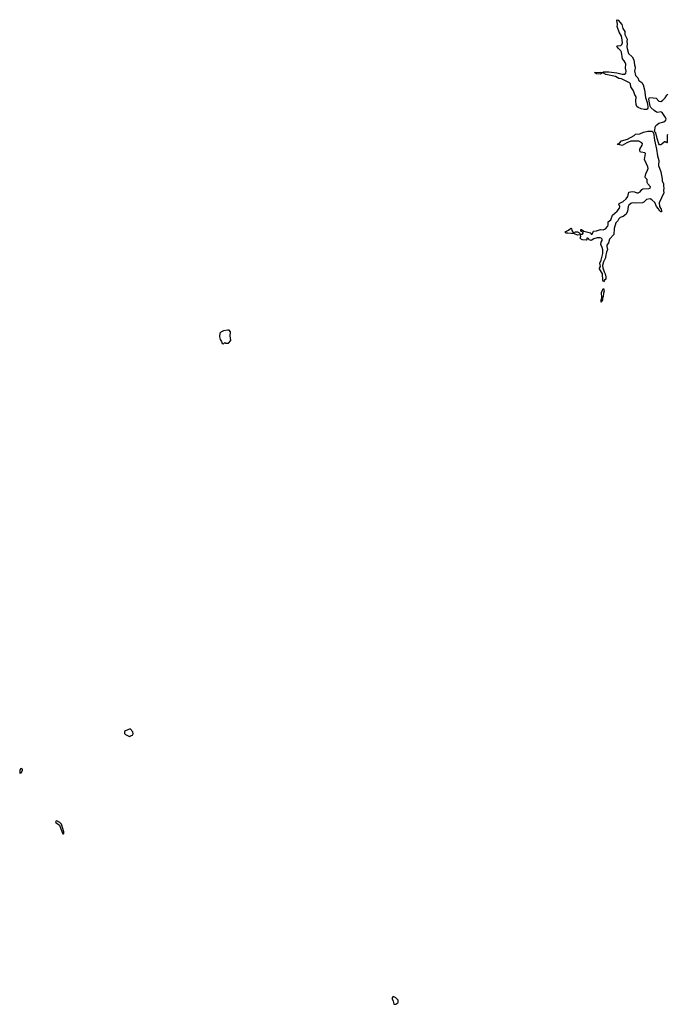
# Model space of a CAD drawing. Extents: x 2535812 to 2752880, y 540738 to 728399.
# Tile 36 of 213: x 2585670 to 2596545, y 582528 to 599061. Entities that reach past the tile are written whole.
import ezdxf

# ---------------------------------------------------------------- set-up
doc = ezdxf.new("R2010")
doc.units = 0

msp = doc.modelspace()

# ---------------------------------------------------------------- linework, layer by layer
at = {"layer": '0CON20XD'}
for points in [[(2596158, 597552), (2596104, 597565), (2596055, 597585), (2596032, 597605), (2596019, 597635), (2596014, 597695), (2596021, 597765), (2596001, 597801), (2595979, 597869), (2595935, 597932), (2595925, 597985), (2595911, 598001), (2595776, 598066), (2595733, 598075), (2595675, 598108), (2595515, 598141), (2595472, 598162), (2595458, 598175), (2595475, 598185), (2595565, 598185), (2595695, 598170), (2595785, 598145), (2595825, 598146), (2595846, 598164), (2595854, 598195), (2595842, 598245), (2595849, 598315), (2595838, 598345), (2595820, 598370), (2595793, 598405), (2595776, 598515), (2595767, 598537), (2595719, 598585), (2595699, 598615), (2595706, 598624), (2595765, 598626), (2595783, 598647), (2595790, 598675), (2595787, 598725), (2595773, 598785), (2595735, 598851), (2595702, 598945), (2595707, 598983), (2595696, 599054), (2595705, 599061), (2595719, 599055), (2595781, 598981), (2595799, 598915), (2595829, 598865), (2595834, 598815), (2595870, 598735), (2595866, 598695), (2595871, 598655), (2595863, 598605), (2595868, 598575), (2595895, 598495), (2595956, 598436), (2595980, 598385), (2595992, 598302), (2596006, 598265), (2596004, 598246), (2595996, 598205), (2596011, 598125), (2596051, 598085), (2596065, 598041), (2596116, 598005), (2596138, 597965), (2596160, 597885), (2596181, 597755), (2596208, 597668), (2596219, 597605), (2596216, 597574), (2596205, 597557), (2596195, 597552), (2596158, 597552)], [(2595415, 598145), (2595355, 598153), (2595322, 598175), (2595415, 598182), (2595446, 598176), (2595448, 598165), (2595438, 598155), (2595415, 598145)], [(2596549, 597135), (2596543, 597115), (2596545, 596998), (2596535, 596996), (2596509, 597009), (2596495, 597010), (2596455, 596971), (2596435, 596962), (2596415, 596962), (2596405, 596975), (2596373, 597065), (2596353, 597163), (2596330, 597185), (2596349, 597275), (2596367, 597293), (2596405, 597321), (2596485, 597348), (2596519, 597375), (2596525, 597395), (2596515, 597421), (2596460, 597505), (2596435, 597513), (2596385, 597503), (2596365, 597509), (2596325, 597534), (2596267, 597587), (2596257, 597607), (2596239, 597695), (2596237, 597733), (2596245, 597752), (2596305, 597750), (2596355, 597741), (2596403, 597695), (2596435, 597688), (2596466, 597704), (2596510, 597750), (2596536, 597795), (2596555, 597808)], [(2595475, 594660), (2595465, 594670), (2595463, 594683), (2595456, 594796), (2595404, 594876), (2595405, 594890), (2595422, 594918), (2595413, 594975), (2595435, 595025), (2595462, 595135), (2595463, 595195), (2595453, 595235), (2595427, 595287), (2595435, 595325), (2595451, 595355), (2595450, 595375), (2595435, 595393), (2595415, 595400), (2595365, 595398), (2595309, 595381), (2595265, 595352), (2595235, 595362), (2595222, 595385), (2595205, 595392), (2595195, 595390), (2595192, 595365), (2595185, 595358), (2595120, 595365), (2595100, 595375), (2595083, 595393), (2595093, 595425), (2595085, 595450), (2595035, 595442), (2594985, 595464), (2594875, 595476), (2594844, 595474), (2594832, 595485), (2594840, 595505), (2594885, 595527), (2594925, 595560), (2594938, 595555), (2594944, 595524), (2594960, 595495), (2594975, 595488), (2595005, 595498), (2595035, 595498), (2595058, 595488), (2595088, 595458), (2595118, 595462), (2595132, 595475), (2595130, 595485), (2595095, 595510), (2595095, 595540), (2595105, 595540), (2595141, 595511), (2595254, 595484), (2595262, 595475), (2595265, 595460), (2595275, 595458), (2595285, 595460), (2595305, 595510), (2595355, 595514), (2595425, 595539), (2595469, 595531), (2595509, 595551), (2595546, 595595), (2595552, 595615), (2595552, 595668), (2595597, 595703), (2595625, 595779), (2595705, 595845), (2595741, 595895), (2595750, 595925), (2595732, 595965), (2595738, 595975), (2595805, 596007), (2595854, 596055), (2595882, 596095), (2595896, 596164), (2595955, 596175), (2595995, 596169), (2596035, 596155), (2596055, 596155), (2596089, 596171), (2596115, 596212), (2596135, 596223), (2596235, 596228), (2596259, 596235), (2596261, 596255), (2596216, 596306), (2596208, 596325), (2596205, 596375), (2596178, 596408), (2596173, 596423), (2596183, 596475), (2596214, 596535), (2596221, 596565), (2596218, 596588), (2596163, 596715), (2596177, 596815), (2596165, 596826), (2596104, 596835), (2596090, 596845), (2596082, 596865), (2596085, 596885), (2596124, 596956), (2596127, 596975), (2596119, 596995), (2596065, 597023), (2595965, 597024), (2595935, 597019), (2595867, 596993), (2595785, 596946), (2595745, 596961), (2595710, 596965), (2595713, 596975), (2595740, 596990), (2595777, 597025), (2595875, 597057), (2595986, 597115), (2596012, 597138), (2596086, 597144), (2596147, 597173), (2596215, 597188), (2596285, 597190), (2596313, 597163), (2596330, 597040), (2596366, 596886), (2596378, 596775), (2596400, 596695), (2596399, 596615), (2596437, 596505), (2596461, 596385), (2596459, 596355), (2596479, 596305), (2596480, 596265), (2596487, 596235), (2596482, 596195), (2596487, 596155), (2596409, 595985), (2596411, 595925), (2596439, 595881), (2596449, 595855), (2596447, 595835), (2596435, 595834), (2596418, 595845), (2596399, 595885), (2596365, 595925), (2596334, 595994), (2596285, 596039), (2596255, 596051), (2596198, 596042), (2596148, 595995), (2596126, 595984), (2596005, 595980), (2595955, 595985), (2595933, 595977), (2595900, 595945), (2595889, 595925), (2595879, 595845), (2595852, 595795), (2595804, 595756), (2595751, 595739), (2595732, 595718), (2595715, 595683), (2595679, 595651), (2595651, 595555), (2595645, 595456), (2595575, 595375), (2595557, 595315), (2595532, 595275), (2595530, 595255), (2595538, 595205), (2595525, 595156), (2595511, 595115), (2595506, 595065), (2595473, 594997), (2595459, 594935), (2595462, 594892), (2595486, 594825), (2595504, 594795), (2595514, 594745), (2595510, 594705), (2595492, 594688), (2595475, 594660)], [(2595435, 594320), (2595434, 594355), (2595444, 594386), (2595442, 594485), (2595475, 594550), (2595483, 594505), (2595472, 594468), (2595466, 594415), (2595456, 594394), (2595459, 594355), (2595445, 594328), (2595435, 594320)], [(2589095, 593620), (2589115, 593640), (2589125, 593630), (2589175, 593632), (2589218, 593675), (2589202, 593755), (2589212, 593822), (2589190, 593845), (2589165, 593850), (2589091, 593839), (2589045, 593812), (2589033, 593797), (2589027, 593735), (2589035, 593690), (2589060, 593655), (2589072, 593622), (2589095, 593620)], [(2587515, 587022), (2587533, 587037), (2587565, 587048), (2587577, 587067), (2587572, 587105), (2587525, 587152), (2587445, 587122), (2587432, 587108), (2587430, 587095), (2587432, 587075), (2587445, 587056), (2587515, 587022)], [(2585675, 586410), (2585695, 586412), (2585718, 586455), (2585718, 586475), (2585695, 586488), (2585681, 586479), (2585670, 586455), (2585675, 586410)], [(2586405, 585390), (2586412, 585398), (2586410, 585425), (2586372, 585555), (2586345, 585582), (2586295, 585608), (2586280, 585605), (2586273, 585595), (2586275, 585582), (2586338, 585535), (2586375, 585430), (2586395, 585390), (2586405, 585390)], [(2591965, 582528), (2591985, 582532), (2592022, 582555), (2592028, 582565), (2592023, 582595), (2591987, 582637), (2591945, 582656), (2591935, 582653), (2591918, 582625), (2591939, 582585), (2591945, 582550), (2591955, 582532), (2591965, 582528)]]:
    msp.add_lwpolyline(points, dxfattribs=at)

doc.saveas('drawing.dxf')
